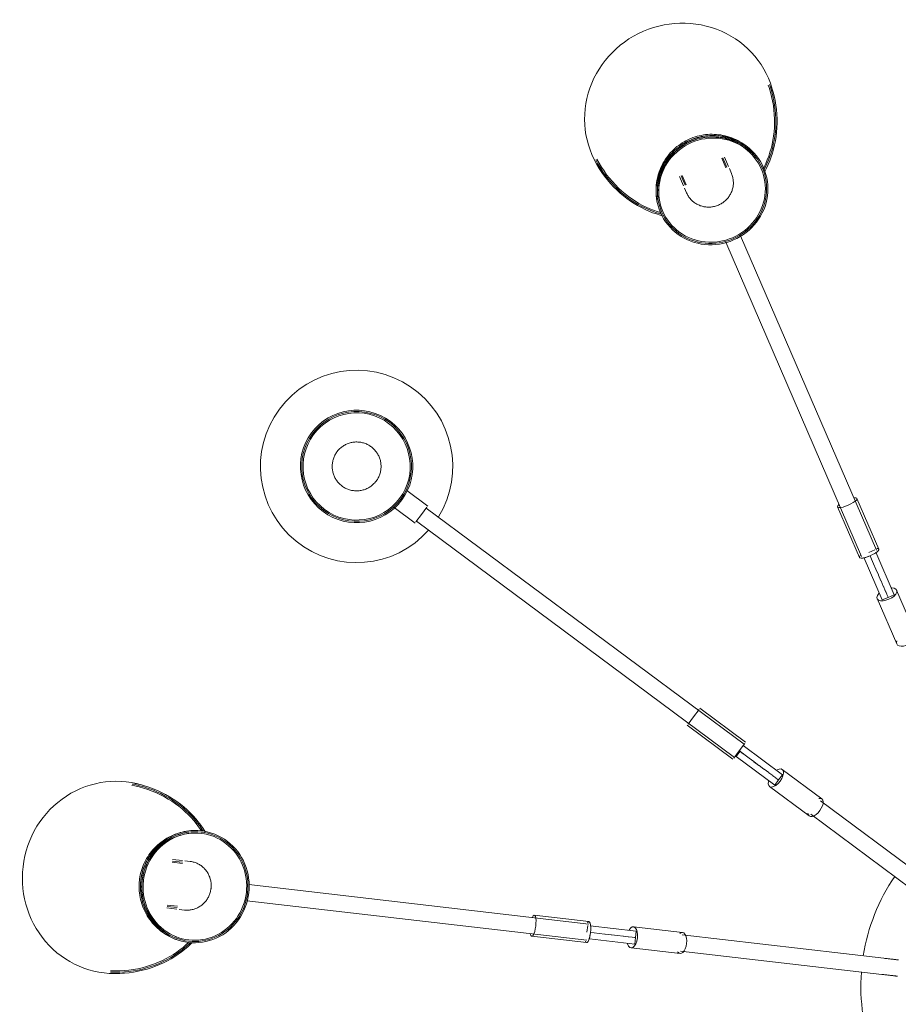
# Model space of a CAD drawing. Header units: millimetres. Extents: x 5752 to 11379, y 522 to 7258.
# Tile 13 of 15: x 9595 to 10135, y 6584 to 7188. Entities that reach past the tile are written whole.
import ezdxf

# ---------------------------------------------------------------- set-up
doc = ezdxf.new("R2010")
doc.units = ezdxf.units.MM
doc.layers.add('E-LITE-EQPM', color=7, linetype='Continuous', lineweight=20)

# ---------------------------------------------------------------- blocks, each defined once
blk = doc.blocks.new('20047 - 20047 RETRO Copper pendant lamp 12L-458346-Planta_PDF')
at = {"layer": 'E-LITE-EQPM'}
for p, q in [((-15, 541.56), (-15, 547.77)), ((-14, 541.56), (-14, 547.77)), ((-13.2, 541.45), (-13.2, 547.84)), ((13.2, 547.84), (13.2, 541.45)), ((14, 547.77), (14, 541.56)), ((15, 547.77), (15, 541.56)), ((-15, 536.86), (-15, 540.12)), ((15, 540.12), (15, 536.86)), ((-5, 289.52), (-5, 499.55)), ((5, 499.55), (5, 289.52)), ((-245.03, 437.41), (-237.07, 423.62)), ((-248.33, 417.12), (-256.29, 430.91)), ((-237.83, 423.19), (-242.7, 420.37)), ((-238.37, 422.87), (-116.87, 212.43)), ((-242.7, 420.37), (-247.58, 417.56)), ((-125.53, 207.43), (-247.03, 417.87)), ((-6.5, 289.52), (-6.5, 323.33)), ((6.5, 323.33), (6.5, 289.52)), ((-4, 290.04), (0, 290.04)), ((-467.84, 285.35), (-462.31, 282.16)), ((-467.38, 286.01), (-462, 282.9)), ((-466.88, 286.88), (-461.5, 283.77)), ((-4, 288.53), (-4, 260.04)), ((0, 285.65), (0, 287.87)), ((0, 287.86), (0, 285.66)), ((0, 282.55), (0, 285.57)), ((0, 285.56), (0, 282.56)), ((0.82, 287.96), (4, 287.96)), ((4, 287.96), (4, 288.44)), ((4, 260.04), (4, 287.96)), ((-460.26, 283.05), (-457.44, 281.42)), ((0, 282.45), (0, 278.96)), ((0, 278.95), (0, 282.45)), ((0, 278.83), (0, 275.08)), ((0, 275.08), (0, 278.83)), ((0, 274.96), (0, 271.2)), ((0, 271.21), (0, 274.96)), ((0, 271.09), (0, 267.59)), ((0, 267.59), (0, 271.08)), ((0, 267.49), (0, 264.47)), ((0, 264.48), (0, 267.48)), ((-476.5, 257.79), (-481.88, 260.9)), ((-476, 258.66), (-481.38, 261.76)), ((-475.51, 259.29), (-481.04, 262.49)), ((-6.5, 231.73), (-6.5, 262.04)), ((0, 260.04), (-4, 260.04)), ((0, 264.4), (0, 262.08)), ((0, 262.09), (0, 264.38)), ((0, 262.03), (0, 260.56)), ((0, 260.57), (0, 262.01)), ((0, 260.54), (0, 260.16)), ((0, 260.04), (0, 260.17)), ((4, 260.04), (0, 260.04)), ((6.5, 262.04), (6.5, 231.73)), ((-472.44, 255.44), (-475.26, 257.07)), ((-430.13, 254.11), (-248.24, 149.09)), ((-253.24, 140.43), (-435.13, 245.45)), ((-133.83, 243.05), (-138.7, 240.24)), ((-133.07, 243.49), (-115.57, 213.18)), ((-126.83, 206.68), (-144.33, 236.99)), ((-138.7, 240.24), (-143.58, 237.42)), ((-5, 107.29), (-5, 231.73)), ((5, 231.73), (5, 107.29)), ((-116.33, 212.74), (-121.2, 209.93)), ((-120.93, 209.46), (-117.47, 211.46)), ((-117.47, 211.46), (-117.74, 211.93)), ((-102.74, 185.95), (-117.47, 211.46)), ((-121.2, 209.93), (-126.08, 207.11)), ((-124.67, 207.93), (-121.2, 209.93)), ((-124.67, 207.93), (-109.67, 181.95)), ((-121.2, 209.93), (-120.93, 209.46)), ((-120.2, 208.19), (-120.94, 209.48)), ((-120.93, 209.46), (-120.21, 208.2)), ((-119.01, 206.13), (-120.17, 208.15)), ((-120.17, 208.14), (-119.02, 206.14)), ((-117.46, 203.45), (-118.97, 206.07)), ((-118.97, 206.06), (-117.47, 203.46)), ((-115.66, 200.33), (-117.42, 203.37)), ((-117.41, 203.37), (-115.66, 200.33)), ((-113.72, 196.98), (-115.61, 200.24)), ((-115.61, 200.23), (-113.72, 196.98)), ((-113.67, 196.88), (-111.79, 193.62)), ((-111.79, 193.62), (-113.67, 196.88)), ((-111.73, 193.53), (-109.98, 190.49)), ((-109.98, 190.49), (-111.73, 193.52)), ((-109.93, 190.41), (-108.42, 187.79)), ((-108.43, 187.8), (-109.93, 190.4)), ((-108.39, 187.73), (-107.22, 185.72)), ((-107.23, 185.73), (-108.38, 187.72)), ((-101.58, 188.94), (-86.42, 162.69)), ((-97.68, 156.19), (-112.84, 182.44)), ((-106.2, 183.95), (-109.67, 181.95)), ((-107.2, 185.68), (-106.47, 184.4)), ((-106.47, 184.41), (-107.19, 185.66)), ((-106.46, 184.39), (-106.27, 184.06)), ((-106.2, 183.95), (-106.27, 184.06)), ((-102.74, 185.95), (-106.2, 183.95)), ((-276.76, 167.29), (-247.49, 150.39)), ((-87.72, 161.94), (-49.31, 95.41)), ((-253.99, 139.13), (-283.26, 156.04)), ((-57.97, 90.41), (-96.38, 156.94)), ((-253.18, 141.55), (-251.18, 145.02)), ((-248.97, 144.69), (-247.38, 147.45)), ((-247.38, 147.45), (-247.8, 147.68)), ((-223.2, 133.48), (-247.38, 147.45)), ((-251.88, 140.8), (-227.2, 126.55)), ((-247.38, 142.82), (-249.3, 143.94)), ((-249.3, 143.93), (-247.39, 142.83)), ((-244.7, 141.28), (-247.31, 142.79)), ((-247.3, 142.78), (-244.71, 141.28)), ((-241.58, 139.47), (-244.61, 141.23)), ((-244.61, 141.22), (-241.58, 139.48)), ((-241.48, 139.42), (-238.23, 137.54)), ((-238.23, 137.54), (-241.48, 139.42)), ((-238.12, 137.48), (-234.87, 135.6)), ((-234.87, 135.6), (-238.12, 137.48)), ((-234.77, 135.54), (-231.74, 133.79)), ((-231.74, 133.8), (-234.76, 135.54)), ((-231.65, 133.74), (-229.04, 132.24)), ((-229.05, 132.24), (-231.64, 133.74)), ((-223.2, 133.48), (-225.2, 130.02)), ((-223.69, 136.65), (-197.44, 121.5)), ((-228.97, 132.2), (-226.97, 131.04)), ((-226.98, 131.04), (-228.96, 132.19)), ((-225.2, 130.02), (-227.2, 126.55)), ((-226.92, 131.01), (-225.65, 130.28)), ((-225.66, 130.29), (-226.91, 131.01)), ((-225.63, 130.27), (-225.3, 130.08)), ((-225.2, 130.02), (-225.31, 130.08)), ((-203.94, 110.24), (-230.19, 125.39))]:
    blk.add_line(p, q, dxfattribs=at)
at = {"layer": 'E-LITE-EQPM', "flags": 128}
for points in [[(-34.19, 529.89), (-36.05, 531.4), (-37.87, 533.01), (-39.65, 534.71), (-41.38, 536.5), (-43.06, 538.39), (-44.69, 540.37), (-46.25, 542.44), (-47.75, 544.6), (-49.18, 546.84), (-50.53, 549.16), (-51.79, 551.57), (-52.97, 554.04), (-54.06, 556.59), (-55.04, 559.2), (-55.93, 561.87), (-56.71, 564.59), (-57.39, 567.36), (-57.95, 570.17), (-58.4, 573.01), (-58.73, 575.87), (-58.87, 577.66)], [(-34.34, 531.04), (-35.53, 532.01), (-37.33, 533.6), (-39.08, 535.28), (-40.8, 537.05), (-42.46, 538.91), (-44.06, 540.87), (-45.61, 542.91), (-47.09, 545.04), (-48.49, 547.25), (-49.83, 549.55), (-51.08, 551.92), (-52.24, 554.37), (-53.31, 556.89), (-54.29, 559.47), (-55.17, 562.11), (-55.94, 564.8), (-56.61, 567.53), (-57.16, 570.31), (-57.6, 573.12), (-57.93, 575.95), (-58.07, 577.7)], [(-34.34, 531.04), (-35.53, 532.01), (-37.33, 533.6), (-39.08, 535.28), (-40.8, 537.05), (-42.46, 538.91), (-44.06, 540.87), (-45.61, 542.91), (-47.09, 545.04), (-48.49, 547.25), (-49.83, 549.55), (-51.08, 551.92), (-52.24, 554.37), (-53.31, 556.89), (-54.29, 559.47), (-55.17, 562.11), (-55.94, 564.8), (-56.61, 567.53), (-57.16, 570.31), (-57.6, 573.12), (-57.93, 575.95), (-58.07, 577.7)], [(-34.5, 532.21), (-35.01, 532.62), (-36.79, 534.19), (-38.52, 535.84), (-40.21, 537.59), (-41.85, 539.43), (-43.43, 541.36), (-44.96, 543.38), (-46.42, 545.48), (-47.81, 547.67), (-49.13, 549.94), (-50.36, 552.28), (-51.51, 554.7), (-52.57, 557.19), (-53.54, 559.74), (-54.4, 562.34), (-55.17, 565), (-55.83, 567.71), (-56.37, 570.45), (-56.81, 573.22), (-57.13, 576.02), (-57.27, 577.73)], [(58.87, 577.66), (58.61, 574.78), (58.24, 571.93), (57.75, 569.1), (57.15, 566.3), (56.43, 563.55), (55.61, 560.85), (54.68, 558.2), (53.65, 555.61), (52.53, 553.09), (51.32, 550.64), (50.02, 548.27), (48.64, 545.98), (47.19, 543.77), (45.67, 541.64), (44.08, 539.61), (42.43, 537.66), (40.73, 535.81), (38.98, 534.05), (37.18, 532.39), (35.35, 530.82), (34.18, 529.9)], [(58.07, 577.7), (57.82, 574.85), (57.45, 572.03), (56.96, 569.23), (56.36, 566.47), (55.66, 563.75), (54.84, 561.08), (53.93, 558.46), (52.91, 555.91), (51.8, 553.42), (50.6, 551), (49.32, 548.65), (47.96, 546.39), (46.52, 544.21), (45.02, 542.11), (43.45, 540.1), (41.82, 538.18), (40.14, 536.35), (38.41, 534.62), (36.64, 532.98), (34.83, 531.43), (34.34, 531.04)], [(58.07, 577.7), (57.82, 574.85), (57.45, 572.03), (56.96, 569.23), (56.36, 566.47), (55.66, 563.75), (54.84, 561.08), (53.93, 558.46), (52.91, 555.91), (51.8, 553.42), (50.6, 551), (49.32, 548.65), (47.96, 546.39), (46.52, 544.21), (45.02, 542.11), (43.45, 540.1), (41.82, 538.18), (40.14, 536.35), (38.41, 534.62), (36.64, 532.98), (34.83, 531.43), (34.34, 531.04)], [(57.27, 577.73), (57.02, 574.92), (56.65, 572.13), (56.17, 569.37), (55.58, 566.64), (54.88, 563.95), (54.08, 561.31), (53.17, 558.73), (52.17, 556.2), (51.07, 553.74), (49.89, 551.35), (48.62, 549.04), (47.27, 546.8), (45.85, 544.65), (44.37, 542.58), (42.82, 540.59), (41.21, 538.7), (39.55, 536.9), (37.85, 535.18), (36.1, 533.56), (34.54, 532.24)], [(-33.61, 539.78), (-33.24, 541.19), (-32.81, 542.58), (-32.33, 543.95), (-31.79, 545.29), (-31.2, 546.61), (-30.56, 547.89), (-29.87, 549.15), (-29.13, 550.37), (-28.35, 551.56), (-27.52, 552.71), (-26.65, 553.82), (-25.74, 554.89), (-24.79, 555.91), (-23.81, 556.9), (-22.79, 557.84), (-21.73, 558.73), (-20.65, 559.58), (-19.54, 560.39), (-18.41, 561.14), (-17.25, 561.85), (-16.06, 562.51), (-14.86, 563.12), (-13.63, 563.68), (-12.39, 564.19), (-11.14, 564.65), (-9.87, 565.06), (-8.59, 565.42), (-7.3, 565.73), (-6, 565.98), (-4.69, 566.19), (-3.38, 566.35), (-2.06, 566.45), (-0.75, 566.51), (0, 566.51)], [(-32.79, 539.73), (-32.43, 541.11), (-32, 542.47), (-31.53, 543.8), (-31, 545.11), (-30.42, 546.39), (-29.79, 547.65), (-29.11, 548.87), (-28.38, 550.06), (-27.61, 551.22), (-26.8, 552.34), (-25.94, 553.42), (-25.05, 554.46), (-24.12, 555.46), (-23.15, 556.42), (-22.15, 557.33), (-21.12, 558.2), (-20.06, 559.03), (-18.98, 559.81), (-17.86, 560.54), (-16.73, 561.23), (-15.57, 561.86), (-14.39, 562.45), (-13.19, 563), (-11.98, 563.49), (-10.75, 563.93), (-9.51, 564.33), (-8.26, 564.67), (-7, 564.97), (-5.73, 565.22), (-4.45, 565.42), (-3.17, 565.56), (-1.89, 565.66), (-0.6, 565.71), (0, 565.71)], [(-32.79, 539.73), (-32.43, 541.11), (-32, 542.47), (-31.53, 543.8), (-31, 545.11), (-30.42, 546.39), (-29.79, 547.65), (-29.11, 548.87), (-28.38, 550.06), (-27.61, 551.22), (-26.8, 552.34), (-25.94, 553.42), (-25.05, 554.46), (-24.12, 555.46), (-23.15, 556.42), (-22.15, 557.33), (-21.12, 558.2), (-20.06, 559.03), (-18.98, 559.81), (-17.86, 560.54), (-16.73, 561.23), (-15.57, 561.86), (-14.39, 562.45), (-13.19, 563), (-11.98, 563.49), (-10.75, 563.93), (-9.51, 564.33), (-8.26, 564.67), (-7, 564.97), (-5.73, 565.22), (-4.45, 565.42), (-3.17, 565.56), (-1.89, 565.66), (-0.6, 565.71), (0, 565.71)], [(-31.98, 539.69), (-31.62, 541.03), (-31.2, 542.35), (-30.73, 543.65), (-30.21, 544.93), (-29.63, 546.18), (-29.01, 547.4), (-28.34, 548.59), (-27.63, 549.75), (-26.87, 550.88), (-26.07, 551.97), (-25.24, 553.02), (-24.36, 554.03), (-23.45, 555), (-22.5, 555.93), (-21.52, 556.82), (-20.51, 557.67), (-19.47, 558.47), (-18.41, 559.22), (-17.32, 559.94), (-16.21, 560.6), (-15.08, 561.22), (-13.92, 561.79), (-12.76, 562.31), (-11.57, 562.79), (-10.37, 563.22), (-9.16, 563.6), (-7.94, 563.93), (-6.7, 564.22), (-5.46, 564.45), (-4.22, 564.64), (-2.96, 564.78), (-1.71, 564.87), (-0.45, 564.91), (0, 564.91)], [(0, 566.51), (1.32, 566.49), (2.64, 566.41), (3.95, 566.28), (5.26, 566.11), (6.57, 565.88), (7.86, 565.6), (9.15, 565.27), (10.42, 564.89), (11.69, 564.45), (12.94, 563.97), (14.17, 563.44), (15.38, 562.86), (16.58, 562.23), (17.75, 561.55), (18.9, 560.82), (20.03, 560.04), (21.13, 559.22), (22.2, 558.35), (23.23, 557.44), (24.24, 556.48), (25.21, 555.47), (26.14, 554.43), (27.03, 553.34), (27.89, 552.21), (28.7, 551.05), (29.46, 549.84), (30.18, 548.61), (30.85, 547.34), (31.46, 546.04), (32.03, 544.71), (32.54, 543.36), (33, 541.98), (33.4, 540.58), (33.61, 539.78)], [(0, 565.71), (1.29, 565.69), (2.58, 565.61), (3.86, 565.49), (5.14, 565.32), (6.41, 565.09), (7.68, 564.82), (8.93, 564.5), (10.18, 564.12), (11.41, 563.7), (12.63, 563.23), (13.84, 562.71), (15.02, 562.14), (16.19, 561.53), (17.34, 560.86), (18.46, 560.15), (19.56, 559.39), (20.63, 558.59), (21.68, 557.74), (22.69, 556.85), (23.67, 555.91), (24.62, 554.93), (25.53, 553.91), (26.41, 552.84), (27.24, 551.74), (28.03, 550.6), (28.78, 549.43), (29.48, 548.22), (30.13, 546.98), (30.74, 545.71), (31.29, 544.41), (31.79, 543.09), (32.24, 541.74), (32.63, 540.37), (32.79, 539.73)], [(0, 565.71), (1.29, 565.69), (2.58, 565.61), (3.86, 565.49), (5.14, 565.32), (6.41, 565.09), (7.68, 564.82), (8.93, 564.5), (10.18, 564.12), (11.41, 563.7), (12.63, 563.23), (13.84, 562.71), (15.02, 562.14), (16.19, 561.53), (17.34, 560.86), (18.46, 560.15), (19.56, 559.39), (20.63, 558.59), (21.68, 557.74), (22.69, 556.85), (23.67, 555.91), (24.62, 554.93), (25.53, 553.91), (26.41, 552.84), (27.24, 551.74), (28.03, 550.6), (28.78, 549.43), (29.48, 548.22), (30.13, 546.98), (30.74, 545.71), (31.29, 544.41), (31.79, 543.09), (32.24, 541.74), (32.63, 540.37), (32.79, 539.73)], [(0, 564.91), (1.26, 564.89), (2.51, 564.82), (3.77, 564.7), (5.02, 564.53), (6.26, 564.31), (7.49, 564.04), (8.72, 563.72), (9.94, 563.36), (11.14, 562.95), (12.33, 562.49), (13.51, 561.98), (14.66, 561.43), (15.8, 560.83), (16.92, 560.18), (18.02, 559.49), (19.09, 558.75), (20.14, 557.96), (21.16, 557.13), (22.15, 556.26), (23.11, 555.34), (24.04, 554.38), (24.93, 553.38), (25.78, 552.35), (26.59, 551.27), (27.36, 550.16), (28.09, 549.01), (28.78, 547.83), (29.42, 546.62), (30.01, 545.38), (30.55, 544.11), (31.04, 542.82), (31.47, 541.5), (31.86, 540.17), (31.98, 539.69)], [(0, 522.28), (-0.6, 522.29), (-1.19, 522.33), (-1.78, 522.39), (-2.38, 522.47), (-2.96, 522.57), (-3.55, 522.7), (-4.12, 522.84), (-4.69, 523.01), (-5.26, 523.21), (-5.81, 523.42), (-6.36, 523.66), (-6.89, 523.91), (-7.42, 524.19), (-7.93, 524.49), (-8.43, 524.81), (-8.92, 525.14), (-9.4, 525.5), (-9.86, 525.87), (-10.3, 526.26), (-10.73, 526.67), (-11.14, 527.1), (-11.53, 527.54), (-11.91, 527.99), (-12.26, 528.47), (-12.6, 528.95), (-12.92, 529.45), (-13.21, 529.96), (-13.49, 530.48), (-13.74, 531.01), (-13.97, 531.55), (-14.18, 532.1), (-14.36, 532.66), (-14.53, 533.22), (-14.66, 533.79), (-14.78, 534.37), (-14.87, 534.95), (-14.94, 535.53), (-14.98, 536.12), (-15, 536.7), (-15, 536.86)], [(15, 536.86), (14.99, 536.28), (14.95, 535.69), (14.89, 535.11), (14.81, 534.52), (14.7, 533.95), (14.56, 533.38), (14.41, 532.81), (14.23, 532.25), (14.03, 531.7), (13.8, 531.15), (13.56, 530.62), (13.29, 530.1), (13, 529.58), (12.69, 529.08), (12.36, 528.59), (12, 528.12), (11.63, 527.66), (11.25, 527.21), (10.84, 526.78), (10.42, 526.37), (9.98, 525.98), (9.52, 525.6), (9.05, 525.24), (8.57, 524.89), (8.07, 524.57), (7.56, 524.27), (7.04, 523.99), (6.5, 523.72), (5.96, 523.48), (5.41, 523.26), (4.85, 523.06), (4.28, 522.89), (3.7, 522.73), (3.12, 522.6), (2.53, 522.49), (1.94, 522.41), (1.35, 522.34), (0.76, 522.3), (0.16, 522.28), (0, 522.28)], [(-274.98, 476.29), (-274.46, 476.58), (-273.92, 476.85), (-273.38, 477.09), (-272.82, 477.32), (-272.25, 477.52), (-271.68, 477.7), (-271.1, 477.85), (-270.52, 477.99), (-269.93, 478.1), (-269.33, 478.18), (-268.74, 478.24), (-268.14, 478.28), (-267.54, 478.3), (-266.94, 478.29), (-266.34, 478.25), (-265.74, 478.2), (-265.15, 478.11), (-264.56, 478.01), (-263.97, 477.88), (-263.39, 477.73), (-262.82, 477.55), (-262.25, 477.35), (-261.69, 477.13), (-261.14, 476.89), (-260.61, 476.63), (-260.08, 476.34), (-259.56, 476.03), (-259.06, 475.71), (-258.57, 475.36), (-258.09, 474.99), (-257.63, 474.61), (-257.19, 474.21), (-256.76, 473.79), (-256.35, 473.35), (-255.96, 472.9), (-255.58, 472.43), (-255.23, 471.94), (-254.89, 471.45), (-254.58, 470.94), (-254.28, 470.41), (-254.01, 469.88), (-253.75, 469.34), (-253.52, 468.78), (-253.32, 468.22), (-253.13, 467.65), (-252.97, 467.07), (-252.83, 466.49), (-252.71, 465.9), (-252.62, 465.31), (-252.55, 464.71), (-252.51, 464.11), (-252.49, 463.51), (-252.49, 462.91), (-252.52, 462.31), (-252.57, 461.72), (-252.64, 461.12), (-252.74, 460.53), (-252.86, 459.94), (-253.01, 459.36), (-253.18, 458.78), (-253.37, 458.22), (-253.59, 457.66), (-253.82, 457.1), (-254.08, 456.56), (-254.36, 456.03), (-254.66, 455.51), (-254.98, 455.01), (-255.33, 454.51), (-255.69, 454.03), (-256.07, 453.57), (-256.46, 453.12), (-256.88, 452.69), (-257.31, 452.27), (-257.76, 451.87), (-258.23, 451.5), (-258.71, 451.13), (-259.2, 450.79), (-259.71, 450.47), (-259.98, 450.31)], [(-259.98, 450.31), (-260.51, 450.02), (-261.05, 449.75), (-261.59, 449.5), (-262.15, 449.28), (-262.72, 449.08), (-263.29, 448.9), (-263.87, 448.74), (-264.45, 448.61), (-265.04, 448.5), (-265.64, 448.41), (-266.23, 448.35), (-266.83, 448.31), (-267.43, 448.3), (-268.03, 448.31), (-268.63, 448.34), (-269.23, 448.4), (-269.82, 448.48), (-270.41, 448.59), (-271, 448.71), (-271.58, 448.87), (-272.15, 449.04), (-272.72, 449.24), (-273.28, 449.46), (-273.83, 449.7), (-274.36, 449.97), (-274.89, 450.25), (-275.41, 450.56), (-275.91, 450.89), (-276.4, 451.23), (-276.87, 451.6), (-277.33, 451.98), (-277.78, 452.39), (-278.21, 452.81), (-278.62, 453.25), (-279.01, 453.7), (-279.39, 454.17), (-279.74, 454.65), (-280.08, 455.15), (-280.39, 455.66), (-280.69, 456.18), (-280.96, 456.71), (-281.22, 457.26), (-281.45, 457.81), (-281.65, 458.37), (-281.84, 458.94), (-282, 459.52), (-282.14, 460.11), (-282.26, 460.69), (-282.35, 461.29), (-282.42, 461.88), (-282.46, 462.48), (-282.48, 463.08), (-282.48, 463.68), (-282.45, 464.28), (-282.4, 464.88), (-282.33, 465.47), (-282.23, 466.07), (-282.1, 466.65), (-281.96, 467.23), (-281.79, 467.81), (-281.6, 468.38), (-281.38, 468.94), (-281.15, 469.49), (-280.89, 470.03), (-280.61, 470.56), (-280.31, 471.08), (-279.99, 471.59), (-279.64, 472.08), (-279.28, 472.56), (-278.9, 473.02), (-278.5, 473.47), (-278.09, 473.91), (-277.66, 474.32), (-277.21, 474.72), (-276.74, 475.1), (-276.26, 475.46), (-275.77, 475.8), (-275.26, 476.12), (-274.98, 476.29)], [(-471.7, 338.47), (-469.39, 336.84), (-467.15, 335.13), (-465, 333.33), (-462.93, 331.45), (-460.96, 329.5), (-459.07, 327.49), (-457.29, 325.41), (-455.6, 323.28), (-454.02, 321.1), (-452.54, 318.88), (-451.17, 316.62), (-449.91, 314.34), (-448.75, 312.04), (-447.7, 309.71), (-446.76, 307.38), (-445.92, 305.04), (-445.19, 302.7), (-444.56, 300.37), (-444.03, 298.04), (-443.65, 296)], [(-471.26, 339.14), (-468.93, 337.5), (-466.67, 335.76), (-464.49, 333.95), (-462.4, 332.05), (-460.4, 330.07), (-458.49, 328.03), (-456.68, 325.93), (-454.98, 323.78), (-453.37, 321.57), (-451.88, 319.32), (-450.49, 317.04), (-449.21, 314.73), (-448.04, 312.39), (-446.97, 310.04), (-446.02, 307.68), (-445.17, 305.31), (-444.43, 302.94), (-443.79, 300.57), (-443.25, 298.22), (-442.81, 295.88), (-442.72, 295.26)], [(-471.26, 339.14), (-468.93, 337.5), (-466.67, 335.76), (-464.49, 333.95), (-462.4, 332.05), (-460.4, 330.07), (-458.49, 328.03), (-456.68, 325.93), (-454.98, 323.78), (-453.37, 321.57), (-451.88, 319.32), (-450.49, 317.04), (-449.21, 314.73), (-448.04, 312.39), (-446.97, 310.04), (-446.02, 307.68), (-445.17, 305.31), (-444.43, 302.94), (-443.79, 300.57), (-443.25, 298.22), (-442.81, 295.88), (-442.72, 295.26)], [(-470.83, 339.81), (-468.47, 338.15), (-466.18, 336.4), (-463.98, 334.56), (-461.86, 332.64), (-459.83, 330.65), (-457.9, 328.58), (-456.07, 326.45), (-454.35, 324.27), (-452.73, 322.04), (-451.21, 319.77), (-449.8, 317.46), (-448.51, 315.12), (-447.32, 312.75), (-446.24, 310.37), (-445.27, 307.98), (-444.41, 305.58), (-443.66, 303.18), (-443.01, 300.78), (-442.47, 298.39), (-442.03, 296.02), (-441.81, 294.55)], [(-490.62, 283.26), (-489.93, 284.39), (-489.21, 285.49), (-488.44, 286.56), (-487.63, 287.61), (-486.78, 288.62), (-485.89, 289.61), (-484.96, 290.56), (-483.99, 291.47), (-482.99, 292.35), (-481.95, 293.19), (-480.87, 293.99), (-479.76, 294.75), (-478.61, 295.47), (-477.44, 296.15), (-476.23, 296.78), (-475, 297.37), (-473.74, 297.91), (-472.45, 298.4), (-471.14, 298.84), (-469.8, 299.23), (-468.45, 299.57), (-467.08, 299.85), (-465.69, 300.08), (-464.29, 300.26), (-462.87, 300.37), (-461.45, 300.43), (-460.02, 300.44), (-458.59, 300.38), (-457.15, 300.27), (-455.72, 300.09), (-454.29, 299.86), (-452.87, 299.57), (-451.45, 299.22), (-450.66, 298.99)], [(-489.92, 282.86), (-489.26, 283.96), (-488.55, 285.04), (-487.8, 286.09), (-487.01, 287.11), (-486.18, 288.1), (-485.31, 289.06), (-484.4, 289.99), (-483.46, 290.88), (-482.47, 291.74), (-481.46, 292.56), (-480.4, 293.34), (-479.32, 294.08), (-478.2, 294.79), (-477.05, 295.45), (-475.88, 296.07), (-474.67, 296.64), (-473.44, 297.17), (-472.18, 297.64), (-470.9, 298.08), (-469.59, 298.46), (-468.27, 298.79), (-466.93, 299.06), (-465.57, 299.29), (-464.2, 299.46), (-462.82, 299.58), (-461.43, 299.63), (-460.03, 299.64), (-458.63, 299.58), (-457.23, 299.47), (-455.83, 299.3), (-454.43, 299.07), (-453.04, 298.79), (-451.66, 298.45), (-451.03, 298.27)], [(-489.92, 282.86), (-489.26, 283.96), (-488.55, 285.04), (-487.8, 286.09), (-487.01, 287.11), (-486.18, 288.1), (-485.31, 289.06), (-484.4, 289.99), (-483.46, 290.88), (-482.47, 291.74), (-481.46, 292.56), (-480.4, 293.34), (-479.32, 294.08), (-478.2, 294.79), (-477.05, 295.45), (-475.88, 296.07), (-474.67, 296.64), (-473.44, 297.17), (-472.18, 297.64), (-470.9, 298.08), (-469.59, 298.46), (-468.27, 298.79), (-466.93, 299.06), (-465.57, 299.29), (-464.2, 299.46), (-462.82, 299.58), (-461.43, 299.63), (-460.03, 299.64), (-458.63, 299.58), (-457.23, 299.47), (-455.83, 299.3), (-454.43, 299.07), (-453.04, 298.79), (-451.66, 298.45), (-451.03, 298.27)], [(-489.23, 282.46), (-488.58, 283.53), (-487.89, 284.59), (-487.16, 285.61), (-486.39, 286.61), (-485.58, 287.57), (-484.73, 288.51), (-483.84, 289.41), (-482.92, 290.29), (-481.96, 291.12), (-480.97, 291.92), (-479.94, 292.69), (-478.88, 293.41), (-477.79, 294.1), (-476.67, 294.75), (-475.52, 295.35), (-474.34, 295.91), (-473.14, 296.42), (-471.91, 296.89), (-470.66, 297.31), (-469.38, 297.68), (-468.09, 298.01), (-466.78, 298.28), (-465.46, 298.5), (-464.12, 298.66), (-462.77, 298.78), (-461.41, 298.84), (-460.05, 298.84), (-458.68, 298.78), (-457.31, 298.68), (-455.94, 298.51), (-454.58, 298.29), (-453.22, 298.01), (-451.87, 297.67), (-451.39, 297.54)], [(-484.27, 240.79), (-485.3, 241.81), (-486.29, 242.88), (-487.24, 243.98), (-488.13, 245.11), (-488.98, 246.28), (-489.77, 247.48), (-490.51, 248.71), (-491.2, 249.96), (-491.84, 251.23), (-492.42, 252.52), (-492.94, 253.83), (-493.41, 255.15), (-493.83, 256.49), (-494.19, 257.83), (-494.5, 259.19), (-494.75, 260.54), (-494.94, 261.91), (-495.08, 263.27), (-495.17, 264.63), (-495.2, 265.99), (-495.18, 267.34), (-495.1, 268.69), (-494.98, 270.03), (-494.8, 271.36), (-494.57, 272.68), (-494.29, 273.98), (-493.96, 275.27), (-493.58, 276.54), (-493.16, 277.8), (-492.68, 279.03), (-492.16, 280.25), (-491.59, 281.44), (-490.98, 282.61), (-490.62, 283.26)], [(-483.82, 241.47), (-484.83, 242.47), (-485.79, 243.52), (-486.71, 244.6), (-487.58, 245.71), (-488.4, 246.85), (-489.17, 248.03), (-489.89, 249.23), (-490.56, 250.45), (-491.17, 251.7), (-491.74, 252.96), (-492.24, 254.24), (-492.7, 255.54), (-493.1, 256.84), (-493.45, 258.16), (-493.74, 259.48), (-493.98, 260.81), (-494.16, 262.14), (-494.29, 263.47), (-494.37, 264.8), (-494.4, 266.13), (-494.37, 267.45), (-494.3, 268.76), (-494.17, 270.07), (-493.99, 271.37), (-493.76, 272.65), (-493.48, 273.93), (-493.15, 275.18), (-492.78, 276.42), (-492.36, 277.65), (-491.89, 278.85), (-491.38, 280.03), (-490.82, 281.2), (-490.22, 282.34), (-489.92, 282.86)], [(-483.82, 241.47), (-484.83, 242.47), (-485.79, 243.52), (-486.71, 244.6), (-487.58, 245.71), (-488.4, 246.85), (-489.17, 248.03), (-489.89, 249.23), (-490.56, 250.45), (-491.17, 251.7), (-491.74, 252.96), (-492.24, 254.24), (-492.7, 255.54), (-493.1, 256.84), (-493.45, 258.16), (-493.74, 259.48), (-493.98, 260.81), (-494.16, 262.14), (-494.29, 263.47), (-494.37, 264.8), (-494.4, 266.13), (-494.37, 267.45), (-494.3, 268.76), (-494.17, 270.07), (-493.99, 271.37), (-493.76, 272.65), (-493.48, 273.93), (-493.15, 275.18), (-492.78, 276.42), (-492.36, 277.65), (-491.89, 278.85), (-491.38, 280.03), (-490.82, 281.2), (-490.22, 282.34), (-489.92, 282.86)], [(-483.37, 242.15), (-484.35, 243.13), (-485.29, 244.16), (-486.18, 245.21), (-487.02, 246.3), (-487.82, 247.43), (-488.57, 248.58), (-489.27, 249.75), (-489.91, 250.95), (-490.51, 252.17), (-491.05, 253.4), (-491.54, 254.65), (-491.98, 255.92), (-492.37, 257.2), (-492.7, 258.48), (-492.98, 259.77), (-493.21, 261.07), (-493.38, 262.37), (-493.51, 263.67), (-493.58, 264.97), (-493.6, 266.26), (-493.57, 267.55), (-493.49, 268.84), (-493.36, 270.11), (-493.18, 271.38), (-492.95, 272.63), (-492.67, 273.87), (-492.35, 275.09), (-491.98, 276.3), (-491.56, 277.5), (-491.1, 278.67), (-490.59, 279.82), (-490.05, 280.95), (-489.45, 282.06), (-489.23, 282.46)], [(-457.44, 281.42), (-456.93, 281.12), (-456.45, 280.79), (-455.97, 280.45), (-455.51, 280.08), (-455.06, 279.7), (-454.63, 279.3), (-454.22, 278.88), (-453.83, 278.45), (-453.45, 278), (-453.09, 277.53), (-452.75, 277.05), (-452.43, 276.55), (-452.13, 276.05), (-451.86, 275.53), (-451.6, 275), (-451.36, 274.46), (-451.15, 273.91), (-450.96, 273.35), (-450.79, 272.78), (-450.64, 272.21), (-450.52, 271.63), (-450.42, 271.04), (-450.34, 270.46), (-450.29, 269.87), (-450.26, 269.27), (-450.25, 268.68), (-450.27, 268.09), (-450.31, 267.49), (-450.37, 266.9), (-450.46, 266.31), (-450.56, 265.73), (-450.7, 265.15), (-450.85, 264.57), (-451.03, 264), (-451.22, 263.44), (-451.44, 262.89), (-451.69, 262.34), (-451.95, 261.81), (-452.23, 261.28), (-452.31, 261.14)], [(-452.31, 261.14), (-452.62, 260.63), (-452.95, 260.13), (-453.29, 259.65), (-453.66, 259.18), (-454.04, 258.72), (-454.44, 258.28), (-454.86, 257.85), (-455.29, 257.44), (-455.74, 257.05), (-456.2, 256.68), (-456.68, 256.32), (-457.17, 255.99), (-457.67, 255.67), (-458.19, 255.37), (-458.71, 255.1), (-459.25, 254.84), (-459.79, 254.61), (-460.35, 254.4), (-460.91, 254.21), (-461.48, 254.05), (-462.05, 253.9), (-462.63, 253.78), (-463.21, 253.69), (-463.8, 253.61), (-464.38, 253.56), (-464.97, 253.54), (-465.56, 253.54), (-466.15, 253.56), (-466.74, 253.61), (-467.32, 253.68), (-467.9, 253.77), (-468.48, 253.89), (-469.05, 254.03), (-469.61, 254.2), (-470.17, 254.39), (-470.71, 254.6), (-471.25, 254.83), (-471.78, 255.09), (-472.3, 255.36), (-472.44, 255.44)], [(-475.99, 235.34), (-478.23, 234.48), (-480.53, 233.71), (-482.9, 233.02), (-485.32, 232.41), (-487.79, 231.9), (-490.32, 231.48), (-492.89, 231.16), (-495.51, 230.94), (-498.16, 230.83), (-500.85, 230.82), (-503.57, 230.93), (-506.3, 231.15), (-509.05, 231.48), (-511.8, 231.93), (-514.56, 232.5), (-517.31, 233.18), (-520.04, 233.98), (-522.75, 234.9), (-525.44, 235.93), (-528.08, 237.08), (-529.7, 237.85)], [(-477.06, 235.78), (-478.5, 235.24), (-480.77, 234.47), (-483.11, 233.79), (-485.5, 233.19), (-487.94, 232.69), (-490.43, 232.27), (-492.98, 231.96), (-495.56, 231.74), (-498.18, 231.63), (-500.84, 231.62), (-503.52, 231.73), (-506.22, 231.94), (-508.94, 232.27), (-511.66, 232.72), (-514.38, 233.28), (-517.1, 233.95), (-519.8, 234.74), (-522.48, 235.65), (-525.13, 236.67), (-527.75, 237.81), (-529.34, 238.56)], [(-477.06, 235.78), (-478.5, 235.24), (-480.77, 234.47), (-483.11, 233.79), (-485.5, 233.19), (-487.94, 232.69), (-490.43, 232.27), (-492.98, 231.96), (-495.56, 231.74), (-498.18, 231.63), (-500.84, 231.62), (-503.52, 231.73), (-506.22, 231.94), (-508.94, 232.27), (-511.66, 232.72), (-514.38, 233.28), (-517.1, 233.95), (-519.8, 234.74), (-522.48, 235.65), (-525.13, 236.67), (-527.75, 237.81), (-529.34, 238.56)], [(-478.19, 236.21), (-478.77, 235.99), (-481.01, 235.24), (-483.31, 234.56), (-485.67, 233.97), (-488.09, 233.47), (-490.55, 233.07), (-493.06, 232.75), (-495.61, 232.54), (-498.2, 232.43), (-500.82, 232.42), (-503.47, 232.53), (-506.14, 232.74), (-508.82, 233.06), (-511.51, 233.5), (-514.2, 234.06), (-516.89, 234.72), (-519.56, 235.51), (-522.21, 236.4), (-524.83, 237.41), (-527.42, 238.53), (-528.97, 239.27)], [(-5, 98.06), (-5, 98.26), (-5, 98.49), (-5, 98.75), (-5, 99.04), (-5, 99.36), (-5, 99.71), (-5, 100.09), (-5, 100.49), (-5, 100.92), (-5, 101.37), (-5, 101.85), (-5, 102.36), (-5, 102.89), (-5, 103.44), (-5, 104.01), (-5, 104.6), (-5, 105.21), (-5, 105.85), (-5, 106.5), (-5, 107.16), (-5, 107.29)], [(5, 107.29), (5, 106.62), (5, 105.96), (5, 105.33), (5, 104.71), (5, 104.11), (5, 103.54), (5, 102.98), (5, 102.45), (5, 101.94), (5, 101.46), (5, 101), (5, 100.56), (5, 100.16), (5, 99.78), (5, 99.42), (5, 99.1), (5, 98.8), (5, 98.54), (5, 98.3), (5, 98.09), (5, 97.92), (5, 97.77), (5, 97.66), (5, 97.57), (5, 97.52), (5, 97.5), (5, 97.5)]]:
    blk.add_lwpolyline(points, dxfattribs=at)
at = {"layer": 'E-LITE-EQPM'}
for centre, radius, start, end in [((-267.48, 463.3), 59, 304.89657, 120), ((-267.48, 463.3), 59, 120, 295.03562), ((-267.48, 463.3), 34.5, 300, 120), ((-267.48, 463.3), 33.7, 300, 120), ((-267.48, 463.3), 33.7, 300, 120), ((-267.48, 463.3), 32.9, 300, 120), ((-267.48, 463.3), 34.5, 120, 300), ((-267.48, 463.3), 33.7, 120, 300), ((-267.48, 463.3), 33.7, 120, 300), ((-267.48, 463.3), 32.9, 120, 300), ((0, 0), 120, 92.39416, 117.61911), ((0, 0), 120, 62.39416, 87.61401)]:
    blk.add_arc(centre, radius, start, end, dxfattribs=at)
for centre, major_axis, ratio, start_param, end_param in [((0, 581.42), (-59, 0), 0.965926, 4.712389, 6.507585), ((0, 581.42), (59, 0), 0.965926, 6.058786, 7.853982), ((0, 532.24), (34.5, 0), 0.965926, 1.570796, 4.712389), ((0, 532.24), (33.7, 0), 0.965926, 1.570796, 4.712389), ((0, 532.24), (33.7, 0), 0.965926, 1.570796, 4.712389), ((0, 532.24), (-32.9, 0), 0.965926, 4.712389, 7.853982), ((0, 532.24), (34.5, 0), 0.965926, 4.712389, 7.853982), ((0, 532.24), (33.7, 0), 0.965926, 4.712389, 7.853982), ((0, 532.24), (-33.7, 0), 0.965926, 1.570796, 4.712389), ((0, 532.24), (32.9, 0), 0.965926, 4.712389, 7.853982), ((-503.52, 290.71), (29.5, 51.1), 0.965926, 6.058786, 7.853982), ((0, 323.33), (6.5, 0), 0.258819, 2.50095, 4.712389), ((0, 323.33), (6.5, 0), 0.258819, 4.712389, 6.923828), ((-503.52, 290.71), (29.5, 51.1), 0.965926, 1.570796, 3.365992), ((-460.94, 266.12), (17.25, 29.88), 0.965926, 4.712389, 7.853982), ((-460.94, 266.12), (16.85, 29.18), 0.965926, 4.712389, 7.853982), ((-460.94, 266.12), (16.85, 29.18), 0.965926, 4.712389, 7.853982), ((-460.94, 266.12), (16.45, 28.49), 0.965926, 4.712389, 7.853982), ((0, 289.52), (6.5, 0), 0.258819, 2.617994, 4.712389), ((0, 289.52), (6.5, 0), 0.258819, 4.712389, 6.806784), ((-460.94, 266.12), (17.25, 29.88), 0.965926, 1.570796, 4.712389), ((-460.94, 266.12), (16.85, 29.18), 0.965926, 1.570796, 4.712389), ((-460.94, 266.12), (16.85, 29.18), 0.965926, 1.570796, 4.712389), ((-460.94, 266.12), (16.45, 28.49), 0.965926, 1.570796, 4.712389), ((0, 262.04), (6.5, 0), 0.5, 2.314919, 4.712389), ((0, 262.04), (6.5, 0), 0.5, 4.712389, 7.109859), ((0, 231.73), (6.5, 0), 0.5, 2.617994, 4.712389), ((0, 231.73), (6.5, 0), 0.5, 4.712389, 6.806784), ((-107.21, 185.69), (5.63, 3.25), 0.5, 4.712389, 7.109859), ((-107.21, 185.69), (5.63, 3.25), 0.5, 2.314919, 4.712389), ((-280.01, 161.67), (3.25, 5.63), 0.258819, 4.712389, 6.923828), ((-92.05, 159.44), (5.63, 3.25), 0.5, 4.712389, 6.806784), ((-280.01, 161.67), (3.25, 5.63), 0.258819, 2.50095, 4.712389), ((-92.05, 159.44), (5.63, 3.25), 0.5, 2.617994, 4.712389), ((-250.74, 144.76), (3.25, 5.63), 0.258819, 4.712389, 6.806784), ((-250.74, 144.76), (3.25, 5.63), 0.258819, 2.617994, 4.712389), ((-226.94, 131.02), (3.25, 5.63), 0.5, 4.712389, 7.109859), ((-226.94, 131.02), (3.25, 5.63), 0.5, 2.314919, 4.712389), ((-200.69, 115.87), (3.25, 5.63), 0.5, 4.712389, 6.806784)]:
    blk.add_ellipse(centre, major_axis=major_axis, ratio=ratio, start_param=start_param, end_param=end_param, dxfattribs=at)

msp = doc.modelspace()

# ---------------------------------------------------------------- block references
at = {"layer": 'E-LITE-EQPM', "extrusion": (0, 0, -1), "rotation": 276.6047292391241}
msp.add_blockref('20047 - 20047 RETRO Copper pendant lamp 12L-458346-Planta_PDF', (-10231.68, 6594.95), dxfattribs=at)

doc.saveas('drawing.dxf')
